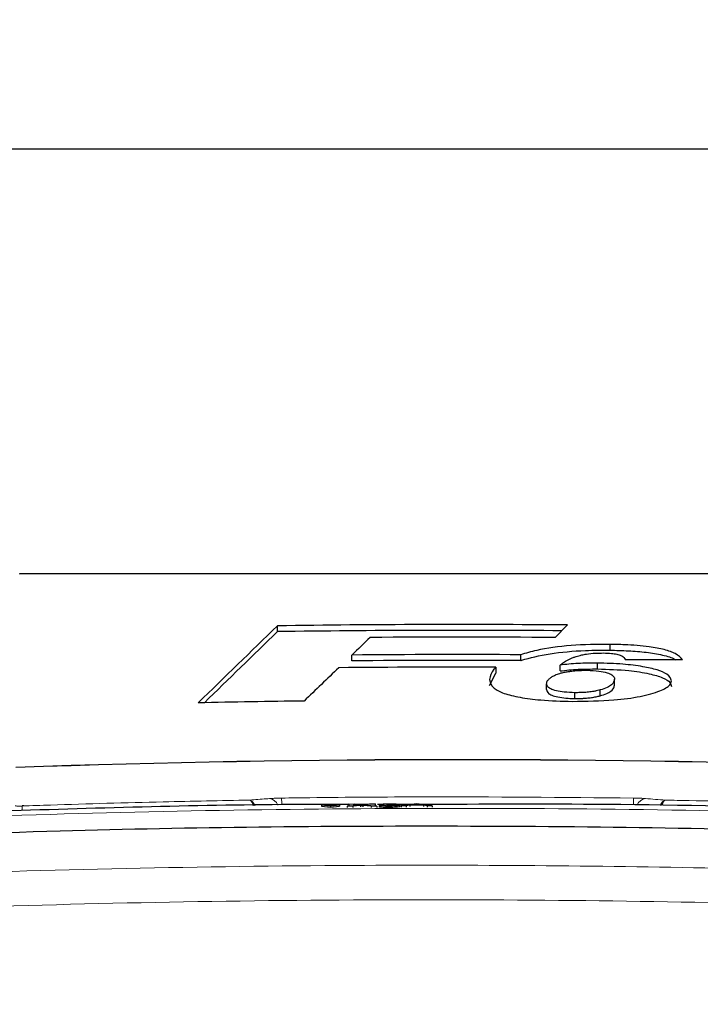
# Paper-space layout 'Blatt5' of a CAD drawing. Header units: millimetres. Extents: x 5 to 418, y 2 to 292.
# Tile 19 of 30: x 238 to 262, y 238 to 273. Entities that reach past the tile are written whole.
import ezdxf

# ---------------------------------------------------------------- set-up
doc = ezdxf.new("R2010")
doc.units = ezdxf.units.MM
doc.layers.add('SLD-0', color=7, linetype='Continuous')
doc.styles.add('SLDTEXTSTYLE1', font='TXT', dxfattribs={"width": 0.605})
doc.dimstyles.new('SLDDIMSTYLE6', dxfattribs={"dimtxt": 3.5, "dimasz": 3.302, "dimexe": 0, "dimexo": 0.0625, "dimgap": 0.875, "dimtad": 1, "dimlfac": 2, "dimrnd": 1e-09, "dimzin": 12, "dimdsep": 46, "dimtxsty": 'SLDTEXTSTYLE1', "dimsah": 1, "dimcen": 0.09, "dimadec": 0, "dimazin": 3, "dimtfac": 1, "dimtofl": 0, "dimtmove": 0, "dimatfit": 3, "dimfxl": 1, "dimfrac": 2, "dimtolj": 1, "dimtzin": 12, "dimarcsym": 0})

# ---------------------------------------------------------------- blocks, each defined once
blk = doc.blocks.new('_D_34')
at = {"layer": 'SLD-0', "color": 7}
for p, q in [((113.293, 153.905), (113.293, 269.669)), ((309.293, 153.905), (309.293, 269.669)), ((113.293, 268.669), (309.293, 268.669))]:
    blk.add_line(p, q, dxfattribs=at)
for points in [[(113.293, 268.669), (116.595, 268.161), (116.595, 269.177)], [(309.293, 268.669), (305.991, 269.177), (305.991, 268.161)]]:
    blk.add_solid(points, dxfattribs=at)
at = {"layer": 'SLD-0', "color": 7, "insert": (207.282, 273.18), "char_height": 3.5, "attachment_point": 1, "style": 'SLDTEXTSTYLE1'}
blk.add_mtext('392', dxfattribs=at)

psp = doc.layouts.new('Blatt5')

# ---------------------------------------------------------------- linework, layer by layer
at = {"color": 7, "linetype": 'Continuous', "lineweight": 25}
for p, q in [((246.7397, 251.5563), (246.7397, 251.7634)), ((256.5695, 251.3489), (257.0102, 251.7919)), ((258.5189, 250.8993), (258.5189, 251.1063)), ((249.374, 250.5211), (249.374, 250.7282)), ((255.3552, 250.5312), (255.3552, 250.7383)), ((254.4788, 250.2952), (254.4788, 250.0882)), ((256.7475, 250.1643), (256.7475, 250.3714)), ((258.0727, 250.2345), (258.0727, 250.4416)), ((254.2536, 249.6519), (254.4788, 250.0882)), ((258.6766, 249.6642), (258.6766, 249.8712)), ((256.2728, 249.5041), (256.2728, 249.7111)), ((258.1703, 249.2837), (258.1703, 249.4908)), ((257.2719, 249.1863), (257.2719, 249.3934)), ((237.7588, 245.3814), (237.6988, 245.3788)), ((248.9359, 245.4243), (248.3008, 245.4212)), ((248.3008, 245.4212), (248.301, 245.3713)), ((248.3008, 245.4212), (248.6185, 245.3862)), ((248.301, 245.3713), (248.6187, 245.3363)), ((248.6185, 245.3862), (248.9359, 245.4243)), ((248.6185, 245.3862), (248.6187, 245.3363)), ((248.6187, 245.3363), (248.9361, 245.3744)), ((248.9359, 245.4243), (248.9361, 245.3744)), ((249.208, 245.3708), (249.6328, 245.414)), ((249.4058, 245.3718), (249.208, 245.3708)), ((249.208, 245.3708), (249.2082, 245.321)), ((249.2666, 245.4476), (249.4619, 245.4485)), ((249.6328, 245.414), (249.2666, 245.4476)), ((249.2666, 245.4476), (249.2668, 245.3977)), ((249.6778, 245.3994), (249.4058, 245.3718)), ((249.4058, 245.3718), (249.4061, 245.3225)), ((249.8979, 245.4305), (249.4184, 245.4305)), ((249.4619, 245.4485), (249.6626, 245.4301)), ((249.7319, 245.405), (249.7321, 245.3564)), ((250.0592, 245.375), (249.7791, 245.4006)), ((249.7974, 245.4308), (249.9973, 245.4511)), ((250.1954, 245.4521), (249.8295, 245.4149)), ((249.8295, 245.4149), (250.2547, 245.376)), ((249.9973, 245.4511), (250.1954, 245.4521)), ((250.2547, 245.376), (250.0592, 245.375)), ((250.0592, 245.375), (250.0594, 245.327)), ((250.1954, 245.4521), (250.1956, 245.404)), ((250.2547, 245.376), (250.255, 245.3281)), ((250.501, 245.4304), (250.2817, 245.4304)), ((250.3362, 245.3969), (250.4836, 245.3986)), ((250.3362, 245.3969), (250.3364, 245.3492)), ((250.4982, 245.433), (250.3508, 245.4332)), ((250.3508, 245.4332), (250.3509, 245.3971)), ((250.4982, 245.433), (250.4984, 245.3853)), ((250.6148, 245.414), (250.63, 245.4229)), ((250.6148, 245.414), (250.6151, 245.3664)), ((250.694, 245.3771), (250.6943, 245.3295)), ((250.7102, 245.4155), (250.7103, 245.3914)), ((251.5281, 245.4304), (250.9072, 245.4304)), ((251.0733, 245.4029), (251.0736, 245.3553)), ((251.1225, 245.3802), (251.5787, 245.4588)), ((251.2946, 245.381), (251.1225, 245.3802)), ((251.1225, 245.3802), (251.1228, 245.3324)), ((251.4253, 245.4052), (251.2946, 245.381)), ((251.2946, 245.381), (251.2948, 245.3331)), ((251.9156, 245.4076), (251.4253, 245.4052)), ((251.4253, 245.4052), (251.4256, 245.3571)), ((251.5917, 245.436), (251.4741, 245.4142)), ((251.4741, 245.4142), (251.8667, 245.4162)), ((251.5787, 245.4588), (251.7616, 245.4597)), ((251.5917, 245.436), (251.5919, 245.4148)), ((251.6702, 245.4505), (251.6704, 245.4152)), ((251.8667, 245.4162), (251.7549, 245.4357)), ((251.7616, 245.4597), (252.2186, 245.3855)), ((252.0465, 245.3847), (251.9156, 245.4076)), ((251.9156, 245.4076), (251.9158, 245.3586)), ((252.2186, 245.3855), (252.0465, 245.3847)), ((252.0465, 245.3847), (252.0468, 245.3353)), ((252.2186, 245.3855), (252.2188, 245.3357))]:
    psp.add_line(p, q, dxfattribs=at)
at = {"color": 7, "linetype": 'Continuous', "lineweight": 18}
for p, q in [((249.6778, 245.3994), (249.678, 245.3508)), ((249.7791, 245.4006), (249.7794, 245.3522)), ((251.7549, 245.4357), (251.7549, 245.4156))]:
    psp.add_line(p, q, dxfattribs=at)
at = {"color": 7, "linetype": 'Continuous', "lineweight": 25}
for radius, start, end in [(448.1905, 89.502372, 90.815358), (447.9834, 89.528562, 90.815734), (447.7439, 89.558273, 90.396003), (447.1256, 89.71326, 90.479723), (446.9185, 89.713127, 90.479945), (446.679, 89.825396, 90.540075), (445.511, 90.698652, 91.181251), (443.3969, 87.977857, 92.022143)]:
    psp.add_arc((253.1176, -196.3817), radius, start, end, dxfattribs=at)
at = {"color": 7, "linetype": 'Continuous', "lineweight": 18}
for centre, radius, start, end in [((253.1176, -196.3817), 443.413, 87.978076, 92.021924), ((-24.2149, 241.6015), 271.1319, 0.805759, 0.85732), ((528.2385, 241.6342), 268.9201, 179.142603, 179.193969), ((175.4334, 243.0422), 62.3088, 2.001397, 2.148118), ((246.4057, 245.2644), 0.3809, 22.8199, 81.4901), ((259.8291, 245.2651), 0.3801, 98.47488, 156.81143)]:
    psp.add_arc(centre, radius, start, end, dxfattribs=at)
at = {"color": 7, "linetype": 'Continuous', "lineweight": 25}
for centre, major_axis, ratio, start_param, end_param in [((5156.3952, -196.3817), (5135.6756, 0), 0.297415, 2.8438126, 2.8456808), ((5154.1603, -196.3817), (5133.3349, 0), 0.297415, 2.8438145, 2.8455388), ((4902.7332, -196.3817), (4880.4192, 0), 0.3038865, 2.8349167, 2.8353575), ((260.3361, -196.3817), (447.0001, 0), 0.9998696, 1.569131, 1.5736483), ((5240.0308, -196.3817), (5217.354, 0), 0.293914, 2.8460316, 2.8468367)]:
    psp.add_ellipse(centre, major_axis=major_axis, ratio=ratio, start_param=start_param, end_param=end_param, dxfattribs=at)
at = {"color": 7, "linetype": 'Continuous', "lineweight": 18}
for points, knots in [([(268.6422, 253.601), (266.0819, 253.6011), (260.9511, 253.6012), (254.9161, 253.6013), (249.7202, 253.6013), (245.3683, 253.6012), (241.0354, 253.6011), (238.4487, 253.601), (237.593, 253.601)], [0, 0, 0, 0, 0.2481436, 0.4972894, 0.5811434, 0.7488807, 0.9169293, 1, 1, 1, 1]), ([(246.4621, 245.6411), (246.5143, 245.6446), (246.619, 245.6515), (246.7751, 245.6565), (246.8644, 245.6579), (246.8866, 245.6583)], [0, 0, 0, 0, 0.42897125, 0.85810667, 1, 1, 1, 1]), ([(246.8866, 245.6583), (247.2199, 245.6628), (248.8864, 245.685), (253.0405, 245.7177), (256.8612, 245.6817), (259.3486, 245.6583)], [0, 0, 0, 0, 0.08024224, 0.40121429, 1, 1, 1, 1]), ([(259.3486, 245.6583), (259.4158, 245.6569), (259.5504, 245.6542), (259.6913, 245.6471), (259.7567, 245.6423), (259.7731, 245.6411)], [0, 0, 0, 0, 0.4282329, 0.8563378, 1, 1, 1, 1]), ([(224.2033, 244.4413), (224.8688, 244.4798), (228.1967, 244.672), (234.1907, 244.95), (242.1883, 245.1944), (250.1917, 245.307), (258.1994, 245.2901), (266.1777, 245.1403), (274.1236, 244.8713), (279.3956, 244.5847), (282.0319, 244.4413)], [0, 0, 0, 0, 0.0345653, 0.1728308, 0.3110963, 0.4493987, 0.587812, 0.7262622, 0.8631132, 1, 1, 1, 1]), ([(237.4483, 245.3846), (237.451, 245.3829), (237.4565, 245.3796), (237.4995, 245.3764), (237.5629, 245.3752), (237.6333, 245.3757), (237.6798, 245.3772), (237.6984, 245.3778)], [0, 0, 0, 0, 0.21475054, 0.42957932, 0.64381482, 0.85755118, 1, 1, 1, 1]), ([(237.6984, 245.3778), (238.0315, 245.3891), (239.6972, 245.4461), (242.3822, 245.5225), (244.7344, 245.5665), (245.7535, 245.5857)], [0, 0, 0, 0, 0.1241023, 0.6205161, 1, 1, 1, 1]), ([(245.7535, 245.5857), (245.9497, 245.6011), (246.1859, 245.6197), (246.422, 245.638), (246.4621, 245.6411)], [0, 0, 0, 0, 0.8306218, 1, 1, 1, 1]), ([(245.8801, 245.3883), (245.875, 245.4084), (245.8567, 245.4812), (245.8179, 245.5429), (245.7823, 245.5753), (245.7638, 245.5833), (245.7567, 245.5851), (245.7539, 245.5856), (245.7535, 245.5857)], [0, 0, 0, 0, 0.16498, 0.5964163, 0.8482417, 0.9407196, 0.9918621, 1, 1, 1, 1]), ([(245.933, 245.3894), (245.9258, 245.4098), (245.9, 245.4827), (245.845, 245.544), (245.7945, 245.5758), (245.7681, 245.5835), (245.758, 245.5852), (245.754, 245.5856), (245.7535, 245.5857)], [0, 0, 0, 0, 0.1676058, 0.5976858, 0.8487145, 0.9409052, 0.9918858, 1, 1, 1, 1]), ([(259.7731, 245.6411), (260.0084, 245.6228), (260.2446, 245.6044), (260.4807, 245.5857), (260.4817, 245.5857)], [0, 0, 0, 0, 0.996046, 1, 1, 1, 1]), ([(260.4817, 245.5857), (260.4811, 245.5856), (260.4795, 245.5854), (260.4752, 245.5848), (260.465, 245.5829), (260.4375, 245.5746), (260.3856, 245.5396), (260.3324, 245.4782), (260.309, 245.41), (260.3037, 245.3945)], [0, 0, 0, 0, 0.0082191, 0.0251455, 0.064063, 0.1641432, 0.4399743, 0.8722555, 1, 1, 1, 1]), ([(260.4817, 245.5857), (260.4813, 245.5856), (260.4801, 245.5854), (260.4772, 245.5847), (260.4722, 245.5834), (260.4658, 245.5808), (260.458, 245.5768), (260.4494, 245.5711), (260.4399, 245.5631), (260.4305, 245.5535), (260.4219, 245.5432), (260.4141, 245.5325), (260.4072, 245.5219), (260.4003, 245.5104), (260.3936, 245.4979), (260.3869, 245.4843), (260.3803, 245.4697), (260.3739, 245.4543), (260.3659, 245.433), (260.359, 245.4131), (260.3546, 245.3974), (260.3535, 245.3936)], [0, 0, 0, 0, 0.0081229, 0.0248571, 0.0633269, 0.1127616, 0.1622741, 0.2300552, 0.2980387, 0.366647, 0.4354687, 0.4881038, 0.5408371, 0.5937202, 0.6468058, 0.7010798, 0.7554666, 0.8102005, 0.8650533, 0.967285, 1, 1, 1, 1]), ([(260.4817, 245.5857), (260.7597, 245.5808), (262.3708, 245.5529), (265.0562, 245.4919), (267.4628, 245.413), (268.5368, 245.3778)], [0, 0, 0, 0, 0.1035199, 0.5999338, 1, 1, 1, 1]), ([(217.2823, 242.0623), (219.9556, 242.2368), (225.3028, 242.5859), (233.3355, 242.9458), (241.3758, 243.1857), (248.8823, 243.2861), (255.8508, 243.2793), (263.1645, 243.1759), (271.3629, 242.9431), (277.4129, 242.6312), (280.4384, 242.4752)], [0, 0, 0, 0, 0.1271652, 0.2543633, 0.3816605, 0.5089907, 0.6107068, 0.7124397, 0.856196, 1, 1, 1, 1]), ([(280.3678, 241.2534), (277.7933, 241.3881), (272.6438, 241.6576), (264.9105, 241.9096), (257.1715, 242.0502), (249.3374, 242.0682), (241.4116, 241.9622), (233.3947, 241.7233), (225.3786, 241.3643), (220.0392, 241.0158), (217.3691, 240.8415)], [0, 0, 0, 0, 0.1226782, 0.2453859, 0.3681827, 0.4910092, 0.6181743, 0.7453724, 0.8726697, 1, 1, 1, 1])]:
    psp.add_open_spline(points, degree=3, knots=knots, dxfattribs=at)
at = {"color": 7, "linetype": 'Continuous', "lineweight": 25}
for points, knots in [([(237.6097, 253.6183), (240.1948, 253.6183), (245.3758, 253.6183), (253.1627, 253.6183), (260.9318, 253.6183), (266.0575, 253.6183), (268.6255, 253.6183)], [0, 0, 0, 0, 0.2508222, 0.5026819, 0.7508343, 1, 1, 1, 1]), ([(258.5189, 251.1063), (258.0519, 251.1018), (257.1134, 251.0927), (256.0252, 250.9351), (255.5367, 250.7916), (255.3552, 250.7383)], [0, 0, 0, 0, 0.3837768, 0.7711572, 1, 1, 1, 1]), ([(255.3552, 250.5312), (255.3692, 250.5357), (255.6608, 250.6299), (256.3495, 250.7917), (257.4886, 250.8977), (258.2291, 250.8988), (258.5189, 250.8993)], [0, 0, 0, 0, 0.0185648, 0.3888439, 0.7609073, 1, 1, 1, 1]), ([(261.0805, 250.5596), (261.0176, 250.6346), (260.9078, 250.7656), (260.4635, 250.926), (259.8411, 251.0396), (259.1615, 251.093), (258.6906, 251.1028), (258.5189, 251.1063)], [0, 0, 0, 0, 0.24289802, 0.42374784, 0.60456653, 0.85585116, 1, 1, 1, 1]), ([(258.5189, 250.8993), (258.7368, 250.8941), (259.1715, 250.8837), (259.8194, 250.8322), (260.39, 250.7339), (260.7418, 250.633), (260.822, 250.5678), (260.8324, 250.5594)], [0, 0, 0, 0, 0.237619, 0.473903, 0.7180087, 0.9635523, 1, 1, 1, 1]), ([(256.7475, 250.3714), (256.7669, 250.3874), (256.8056, 250.4196), (256.8713, 250.4672), (256.9458, 250.5139), (257.0155, 250.5522), (257.0929, 250.5903), (257.1618, 250.6204), (257.2323, 250.6469), (257.2937, 250.6682), (257.366, 250.6916), (257.4474, 250.7129), (257.4983, 250.7251), (257.5153, 250.7292)], [0, 0, 0, 0, 0.121234, 0.2426175, 0.3642531, 0.4861176, 0.5492337, 0.675669, 0.7391648, 0.7824771, 0.869191, 0.9563022, 1, 1, 1, 1]), ([(257.5153, 250.7292), (257.5696, 250.7403), (257.7151, 250.77), (257.9788, 250.7982), (258.1893, 250.7994), (258.2815, 250.7999)], [0, 0, 0, 0, 0.251222, 0.6721781, 1, 1, 1, 1]), ([(258.2815, 250.7999), (258.3795, 250.797), (258.5505, 250.7919), (258.7669, 250.7579), (258.9309, 250.7074), (259.0229, 250.6375), (259.0483, 250.5851), (259.0612, 250.5584)], [0, 0, 0, 0, 0.2181803, 0.3806491, 0.5437188, 0.7674666, 1, 1, 1, 1]), ([(254.4788, 250.2952), (254.4534, 250.2709), (254.3053, 250.1291), (254.277, 249.9813), (254.2536, 249.8589)], [0, 0, 0, 0, 0.1717276, 1, 1, 1, 1]), ([(256.2728, 249.7111), (256.2738, 249.721), (256.2766, 249.7503), (256.2947, 249.8088), (256.3549, 249.878), (256.43, 249.937), (256.4953, 249.9774), (256.5509, 250.0068), (256.6151, 250.0352), (256.6933, 250.064), (256.7936, 250.0943), (256.9022, 250.1186), (257.0153, 250.1382), (257.1437, 250.1567), (257.2761, 250.1707), (257.3958, 250.1796), (257.4987, 250.1854), (257.6037, 250.1876), (257.6826, 250.1878), (257.7091, 250.1878)], [0, 0, 0, 0, 0.04329185, 0.12919663, 0.25832834, 0.35623049, 0.40438826, 0.45270361, 0.5016711, 0.55094753, 0.60959875, 0.67936175, 0.71598538, 0.76680837, 0.84902104, 0.88015499, 0.90989975, 0.96985159, 1, 1, 1, 1]), ([(258.0727, 250.4416), (257.9579, 250.4418), (257.7283, 250.4421), (257.2742, 250.4264), (256.9579, 250.3934), (256.7475, 250.3714)], [0, 0, 0, 0, 0.2505674, 0.5016458, 1, 1, 1, 1]), ([(256.7475, 250.1643), (256.8516, 250.1761), (257.0598, 250.1996), (257.4995, 250.2313), (257.8438, 250.2332), (258.0727, 250.2345)], [0, 0, 0, 0, 0.250567, 0.5016468, 1, 1, 1, 1]), ([(257.7091, 250.1878), (257.8517, 250.182), (258.1162, 250.1712), (258.4242, 250.1059), (258.6217, 250.0165), (258.6721, 249.9348), (258.6758, 249.8835), (258.6766, 249.8712)], [0, 0, 0, 0, 0.2466372, 0.4576364, 0.6531619, 0.9172678, 1, 1, 1, 1]), ([(260.6959, 249.817), (260.6689, 249.8968), (260.6226, 250.0342), (260.2073, 250.2057), (259.6631, 250.3271), (258.9369, 250.4182), (258.3756, 250.4334), (258.0727, 250.4416)], [0, 0, 0, 0, 0.2335403, 0.4017202, 0.5694332, 0.7676612, 1, 1, 1, 1]), ([(258.0727, 250.2345), (258.4514, 250.2227), (259.1077, 250.2022), (259.8983, 250.0777), (260.4126, 249.9288), (260.6638, 249.7654), (260.6861, 249.6574), (260.6959, 249.6099)], [0, 0, 0, 0, 0.2894623, 0.5015356, 0.6800704, 0.8591323, 1, 1, 1, 1]), ([(254.2536, 249.8589), (254.2732, 249.7533), (254.3054, 249.5801), (254.736, 249.362), (255.3203, 249.2197), (256.1532, 249.1134), (256.8032, 249.0955), (257.1832, 249.085)], [0, 0, 0, 0, 0.2577792, 0.422516, 0.5870403, 0.7585544, 1, 1, 1, 1]), ([(258.6766, 249.8712), (258.6598, 249.8027), (258.6345, 249.6997), (258.4257, 249.5721), (258.2567, 249.5183), (258.1703, 249.4908)], [0, 0, 0, 0, 0.4920825, 0.7400991, 1, 1, 1, 1]), ([(257.2719, 249.3934), (257.1425, 249.3977), (256.9056, 249.4057), (256.6073, 249.4562), (256.3866, 249.5285), (256.2863, 249.6187), (256.2771, 249.6819), (256.2728, 249.7111)], [0, 0, 0, 0, 0.2189956, 0.4008855, 0.5829924, 0.8075343, 1, 1, 1, 1]), ([(256.2728, 249.5041), (256.2833, 249.4546), (256.2996, 249.3775), (256.4863, 249.2817), (256.7293, 249.2251), (257.0042, 249.1928), (257.1907, 249.1883), (257.2719, 249.1863)], [0, 0, 0, 0, 0.32234276, 0.50218984, 0.68265164, 0.86195354, 1, 1, 1, 1]), ([(257.1832, 249.085), (257.6843, 249.092), (258.5435, 249.1041), (259.622, 249.2489), (260.2945, 249.4409), (260.6526, 249.6408), (260.6839, 249.7684), (260.6959, 249.817)], [0, 0, 0, 0, 0.29230134, 0.50114496, 0.71000445, 0.88956995, 1, 1, 1, 1]), ([(258.1703, 249.4908), (258.1556, 249.487), (258.1116, 249.4756), (258.0501, 249.461), (257.9731, 249.4458), (257.8973, 249.4332), (257.8057, 249.4203), (257.7087, 249.4094), (257.6239, 249.4029), (257.5392, 249.3983), (257.4581, 249.3948), (257.3632, 249.393), (257.3018, 249.3932), (257.2719, 249.3934)], [0, 0, 0, 0, 0.0623656, 0.1872271, 0.2499109, 0.3531076, 0.457085, 0.5621018, 0.6682266, 0.7195262, 0.819033, 0.9119276, 1, 1, 1, 1]), ([(258.1703, 249.2837), (258.2522, 249.3096), (258.4736, 249.3796), (258.6498, 249.5131), (258.6684, 249.6176), (258.6766, 249.6642)], [0, 0, 0, 0, 0.2451775, 0.6633258, 1, 1, 1, 1]), ([(257.2719, 249.1863), (257.2931, 249.1862), (257.3567, 249.1859), (257.4417, 249.1872), (257.5225, 249.1906), (257.5963, 249.1942), (257.6807, 249.1999), (257.7739, 249.2094), (257.8607, 249.2208), (257.9442, 249.2336), (258.0247, 249.2486), (258.0997, 249.2655), (258.1467, 249.2776), (258.1703, 249.2837)], [0, 0, 0, 0, 0.062416, 0.1875578, 0.2505163, 0.3048351, 0.4103596, 0.5092752, 0.6032492, 0.7014617, 0.8002771, 0.8998786, 1, 1, 1, 1]), ([(249.2666, 245.4305), (248.8011, 245.4311), (244.8229, 245.4362), (240.8462, 245.3144), (237.3348, 245.2068)], [0, 0, 0, 0, 0.11703551, 1, 1, 1, 1]), ([(249.6626, 245.4301), (249.6756, 245.4289), (249.6935, 245.4272), (249.7157, 245.4249), (249.7201, 245.4237), (249.7223, 245.4231)], [0, 0, 0, 0, 0.5612769, 0.7817626, 1, 1, 1, 1]), ([(249.7319, 245.405), (249.7217, 245.4039), (249.7035, 245.4021), (249.6856, 245.4002), (249.6778, 245.3994)], [0, 0, 0, 0, 0.5600016, 1, 1, 1, 1]), ([(249.7223, 245.4231), (249.7363, 245.4246), (249.7614, 245.4271), (249.7864, 245.4297), (249.7974, 245.4308)], [0, 0, 0, 0, 0.5599999, 1, 1, 1, 1]), ([(249.7791, 245.4006), (249.7703, 245.4014), (249.7545, 245.4029), (249.7388, 245.4043), (249.7319, 245.405)], [0, 0, 0, 0, 0.5599998, 1, 1, 1, 1]), ([(250.694, 245.3771), (250.6439, 245.3772), (250.5438, 245.3773), (250.4275, 245.3824), (250.3559, 245.3893), (250.3428, 245.3944), (250.3362, 245.3969)], [0, 0, 0, 0, 0.2799105, 0.5592491, 0.7794763, 1, 1, 1, 1]), ([(250.6943, 245.3272), (250.6442, 245.3273), (250.544, 245.3274), (250.4277, 245.3325), (250.3562, 245.3394), (250.343, 245.3445), (250.3364, 245.347)], [0, 0, 0, 0, 0.2799105, 0.5592491, 0.7794763, 1, 1, 1, 1]), ([(250.3508, 245.4332), (250.3621, 245.4363), (250.3847, 245.4423), (250.4713, 245.4494), (250.5787, 245.4535), (250.6509, 245.4541), (250.687, 245.4545)], [0, 0, 0, 0, 0.2802532, 0.5595228, 0.7795924, 1, 1, 1, 1]), ([(250.4836, 245.3986), (250.4912, 245.3967), (250.5063, 245.3928), (250.5546, 245.3881), (250.6268, 245.3859), (250.6751, 245.3859), (250.6993, 245.386)], [0, 0, 0, 0, 0.2808811, 0.5600727, 0.7796532, 1, 1, 1, 1]), ([(250.6916, 245.4457), (250.6645, 245.4454), (250.6103, 245.4448), (250.5467, 245.4414), (250.5116, 245.4372), (250.5027, 245.4344), (250.4982, 245.433)], [0, 0, 0, 0, 0.2800014, 0.5591308, 0.7793201, 1, 1, 1, 1]), ([(250.7102, 245.4155), (250.6921, 245.4153), (250.6599, 245.415), (250.6286, 245.4143), (250.6148, 245.414)], [0, 0, 0, 0, 0.55977209, 1, 1, 1, 1]), ([(250.63, 245.4229), (250.634, 245.4228), (250.641, 245.4228), (250.6481, 245.4228), (250.6512, 245.4229)], [0, 0, 0, 0, 0.5600031, 1, 1, 1, 1]), ([(250.6512, 245.4229), (250.6804, 245.4232), (250.7386, 245.4238), (250.8137, 245.4266), (250.8615, 245.431), (250.865, 245.4341), (250.8668, 245.4356)], [0, 0, 0, 0, 0.28068033, 0.56095141, 0.78005681, 1, 1, 1, 1]), ([(250.687, 245.4545), (250.7326, 245.4544), (250.8238, 245.4542), (250.9346, 245.4501), (251.0016, 245.4437), (251.01, 245.439), (251.0142, 245.4367)], [0, 0, 0, 0, 0.2801842, 0.5598553, 0.7799999, 1, 1, 1, 1]), ([(250.8668, 245.4356), (250.8639, 245.4373), (250.8582, 245.4406), (250.8096, 245.444), (250.751, 245.4457), (250.7114, 245.4457), (250.6916, 245.4457)], [0, 0, 0, 0, 0.27946, 0.5589523, 0.7792553, 1, 1, 1, 1]), ([(251.0733, 245.4029), (251.0667, 245.3993), (251.0533, 245.3919), (250.9486, 245.3835), (250.8232, 245.3784), (250.7371, 245.3775), (250.694, 245.3771)], [0, 0, 0, 0, 0.2794007, 0.5590642, 0.7793783, 1, 1, 1, 1]), ([(251.0736, 245.3531), (251.0669, 245.3494), (251.0535, 245.342), (250.9489, 245.3336), (250.8234, 245.3285), (250.7374, 245.3276), (250.6943, 245.3272)], [0, 0, 0, 0, 0.2794007, 0.5590642, 0.7793783, 1, 1, 1, 1]), ([(250.6993, 245.386), (250.7333, 245.3863), (250.8013, 245.3871), (250.8772, 245.3916), (250.9199, 245.397), (250.9239, 245.4005), (250.9259, 245.4023)], [0, 0, 0, 0, 0.2798831, 0.5589932, 0.779319, 1, 1, 1, 1]), ([(250.9259, 245.4023), (250.9226, 245.4044), (250.9161, 245.4086), (250.8581, 245.4131), (250.7854, 245.4155), (250.7353, 245.4155), (250.7102, 245.4155)], [0, 0, 0, 0, 0.2797467, 0.5591709, 0.7794436, 1, 1, 1, 1]), ([(251.0142, 245.4367), (251.0116, 245.4348), (251.0064, 245.4312), (250.9565, 245.4251), (250.8949, 245.4224), (250.8574, 245.4207)], [0, 0, 0, 0, 0.2804963, 0.5610033, 1, 1, 1, 1]), ([(250.8574, 245.4207), (250.8921, 245.4201), (250.9614, 245.419), (251.0323, 245.4142), (251.0686, 245.4086), (251.0718, 245.4048), (251.0733, 245.4029)], [0, 0, 0, 0, 0.2798072, 0.5591854, 0.7794082, 1, 1, 1, 1]), ([(251.6702, 245.4505), (251.6593, 245.4477), (251.6397, 245.4427), (251.6064, 245.438), (251.5917, 245.436)], [0, 0, 0, 0, 0.5599146, 1, 1, 1, 1]), ([(251.7549, 245.4357), (251.739, 245.4385), (251.7107, 245.4434), (251.6826, 245.4483), (251.6702, 245.4505)], [0, 0, 0, 0, 0.5600021, 1, 1, 1, 1]), ([(268.9004, 245.2068), (268.7338, 245.2121), (267.9009, 245.2384), (264.4022, 245.3381), (258.8739, 245.457), (254.0114, 245.4387), (251.8157, 245.4304)], [0, 0, 0, 0, 0.0292618, 0.1463091, 0.6145127, 1, 1, 1, 1]), ([(282.5092, 243.734), (277.6163, 243.9907), (267.826, 244.5045), (253.33, 244.7161), (238.6234, 244.5689), (228.8327, 244.0976), (223.7289, 243.8519)], [0, 0, 0, 0, 0.2499135, 0.50004335, 0.73937639, 1, 1, 1, 1])]:
    psp.add_open_spline(points, degree=3, knots=knots, dxfattribs=at)

# ---------------------------------------------------------------- dimensions: what is measured, and where the dimension line sits
at = {"layer": 'SLD-0', "color": 7}
dim = psp.add_linear_dim(base=(309.2926, 268.6687), p1=(113.2926, 153.9048), p2=(309.2926, 153.9048), dimstyle='SLDDIMSTYLE6', dxfattribs=at)
dim.commit()
dim.dimension.update_dxf_attribs({"geometry": '_D_34', "text_midpoint": (211.2926, 268.6687), "dimtype": 160})

doc.saveas('drawing.dxf')
